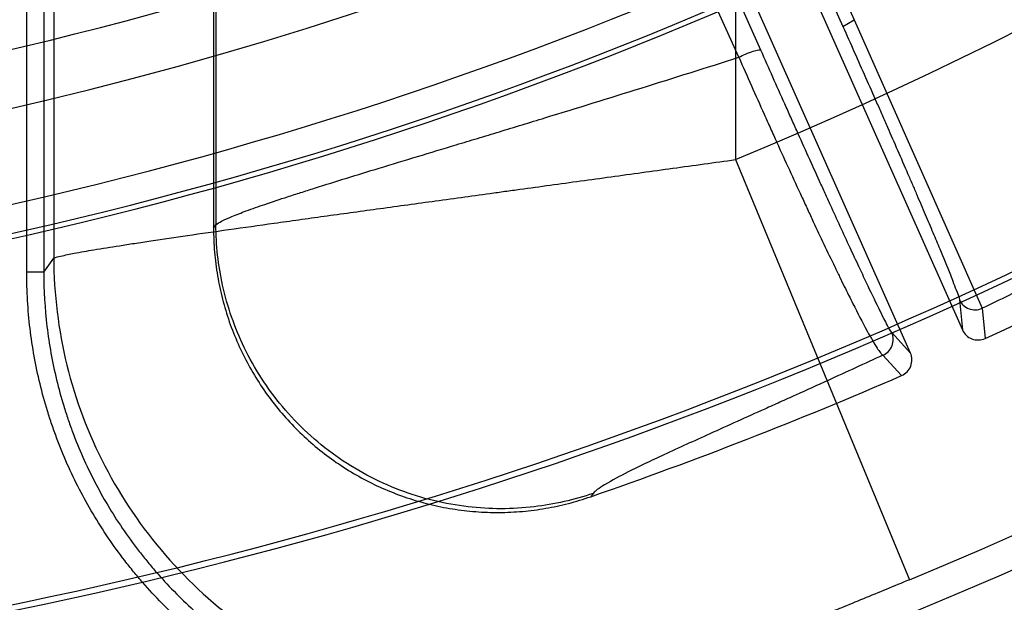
# Model space of a CAD drawing. Header units: millimetres. Extents: x 0 to 297, y 0 to 210.
# Tile 77 of 256: x 143.2013 to 143.3398, y 92.803 to 92.8849. Entities that reach past the tile are written whole.
import ezdxf

# ---------------------------------------------------------------- set-up
doc = ezdxf.new("R2010")
doc.units = ezdxf.units.MM
doc.header["$LTSCALE"] = 16.335
doc.layers.get('0').update_dxf_attribs({"linetype": 'CONTINUOUS'})
doc.layers.add('01_GLOBAL', color=7, linetype='CONTINUOUS')
doc.layers.add('INTFCLR_144815', color=7, linetype='CONTINUOUS')

msp = doc.modelspace()

# ---------------------------------------------------------------- linework, layer by layer
at = {"color": 7, "linetype": 'Continuous'}
msp.add_circle((144.2368034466, 92.193132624), 3.04, dxfattribs=at)
at = {"color": 9, "linetype": 'Continuous'}
msp.add_arc((144.2368034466, 92.193132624), 3.001038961, 92.9674534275, 177.0325465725, dxfattribs=at)
at = {"layer": '01_GLOBAL', "color": 7, "linetype": 'Continuous'}
msp.add_circle((144.2368034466, 92.193132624), 3.08, dxfattribs=at)
at = {"layer": 'INTFCLR_144815', "color": 6, "linetype": 'Continuous'}
for p, q in [((143.2891085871, 92.9418431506), (143.3338795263, 92.8412859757)), ((143.3265711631, 92.8380320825), (143.281800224, 92.9385892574)), ((143.2285797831, 92.8927401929), (143.2285797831, 92.8555780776))]:
    msp.add_line(p, q, dxfattribs=at)
at = {"layer": 'INTFCLR_144815', "color": 9, "linetype": 'Continuous'}
for p, q in [((143.3054713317, 92.90982247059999), (143.3170832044, 92.8838986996)), ((143.30682512, 92.9107984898), (143.3186739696, 92.8848747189)), ((143.3055565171, 92.8805740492), (143.2939413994, 92.9069034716)), ((143.302438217, 92.87959803), (143.290586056, 92.90592745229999)), ((143.3019693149, 92.9021583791), (143.3019693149, 92.8652112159)), ((143.202302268, 92.84940037), (143.202302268, 92.89180177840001)), ((143.2046989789, 92.89180177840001), (143.2046989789, 92.84940037)), ((143.2289089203, 92.8925114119), (143.2289089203, 92.85604070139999)), ((143.2061008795, 92.89082756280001), (143.2061008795, 92.85136663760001)), ((143.3170832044, 92.8838986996), (143.3186739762, 92.8848747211)), ((143.3186739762, 92.8848747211), (143.3366558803, 92.84431290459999)), ((143.3019693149, 92.8652112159), (143.326427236, 92.80616385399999)), ((143.2285797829, 92.8555780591), (143.2289089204, 92.8560406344)), ((143.2046989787, 92.84940036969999), (143.2061008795, 92.85136663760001)), ((143.2046989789, 92.84940037), (143.202302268, 92.84940037)), ((143.3334616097, 92.8455140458), (143.3338795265, 92.8412859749)), ((143.3366558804, 92.84431290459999), (143.3370693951, 92.8400779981)), ((143.3265711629, 92.83803208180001), (143.3239496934, 92.8409074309)), ((143.325334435, 92.8348532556), (143.3227053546, 92.83773008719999)), ((143.2819657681, 92.8183087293), (143.2816068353, 92.8178357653))]:
    msp.add_line(p, q, dxfattribs=at)
at = {"layer": 'INTFCLR_144815', "color": 6, "linetype": 'Continuous'}
for centre, radius, start, end in [((143.076579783, 93.4093562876), 0.6572577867, 282.2440355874, 71.2863570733), ((143.076579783, 93.4093562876), 0.5288304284, 45.0000000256, 314.9999999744), ((143.076579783, 93.4093562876), 0.5278840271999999, 44.999999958, 315.000000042), ((143.076579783, 93.4093562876), 0.5271191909, 44.99999997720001, 315.0000000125), ((143.076579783, 93.4093562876), 0.6797433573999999, 205.4855585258, 293.0456409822), ((143.076579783, 93.4093562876), 0.7037433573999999, 205.4849006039, 292.0062088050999), ((143.076579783, 93.4093562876), 0.5688380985, 259.4836750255, 310.0313711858), ((143.076579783, 93.4093562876), 0.6260452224, 294.5878227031, 308.4121772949), ((143.076579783, 93.4093562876), 0.62, 259.2774523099, 303.8556636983), ((143.076579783, 93.4093562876), 0.6191619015, 259.4503932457, 303.9200871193), ((143.3360725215, 92.8422607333), 0.0023998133, 203.9645190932, 294.5465851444), ((143.3243793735, 92.8370546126), 0.0023998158, 293.4534645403, 24.03538275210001), ((143.076579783, 93.4093562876), 0.6260452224, 289.1168386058, 293.4121773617)]:
    msp.add_arc(centre, radius, start, end, dxfattribs=at)
at = {"layer": 'INTFCLR_144815', "color": 9, "linetype": 'Continuous'}
for centre, radius, start, end in [((143.076579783, 93.4093562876), 0.5509009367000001, 52.2436298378, 307.7563701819), ((143.076579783, 93.4093562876), 0.6528896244, 292.4997540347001, 54.0964566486), ((143.0765826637, 93.40935763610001), 0.5889741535, 292.4997540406, 54.09645665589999), ((143.076579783, 93.4093562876), 0.6663072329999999, 203.8266800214, 313.0809380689), ((143.076579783, 93.4093562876), 0.6743078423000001, 203.8278898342, 312.5732768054), ((143.076579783, 93.4093562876), 0.6983060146, 203.8266800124, 319.1799903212), ((143.076579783, 93.4093562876), 0.5429069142, 258.4596803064, 309.0091107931), ((143.076579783, 93.4093562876), 0.5641372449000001, 259.4138369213, 309.1798196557), ((143.076579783, 93.4093562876), 0.5681348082, 259.4138369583, 309.1798197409), ((143.3356530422, 92.84649434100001), 0.0024008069, 204.1004374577, 294.6889334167), ((143.3217548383, 92.8399348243), 0.0024008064, 293.3220622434, 23.8995794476)]:
    msp.add_arc(centre, radius, start, end, dxfattribs=at)
for points, knots in [([(143.3170832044, 92.8838986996), (143.3181457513, 92.8815239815), (143.319727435, 92.8779711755), (143.3215568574, 92.87383061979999), (143.3225838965, 92.8714968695), (143.3240416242, 92.86817540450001), (143.3254591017, 92.8649241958), (143.3268313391, 92.86174969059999), (143.3276614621, 92.8598223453), (143.3286292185, 92.8575630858), (143.3295458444, 92.85540315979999), (143.3302218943, 92.8537985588), (143.3310452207, 92.85182394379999), (143.3320559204, 92.8494446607), (143.3329209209, 92.8470560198), (143.3334237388, 92.84589328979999), (143.3334616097, 92.8455140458)], [0, 0, 0, 0, 0.1869740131, 0.2794961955, 0.3253291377, 0.3702216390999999, 0.5401846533, 0.5802311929, 0.6187731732, 0.6910030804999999, 0.7568690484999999, 0.7874105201, 0.8161306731, 0.9106767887, 0.9726085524, 1, 1, 1, 1]), ([(143.3024382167, 92.87959803), (143.3027518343, 92.87976079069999), (143.3034071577, 92.8800673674), (143.3043840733, 92.88043805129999), (143.3050247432, 92.8806034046), (143.3055050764, 92.8806635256), (143.305556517, 92.88057404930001)], [0, 0, 0, 0, 0.3196557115, 0.6625196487, 0.9066289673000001, 1, 1, 1, 1]), ([(143.3239496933, 92.8409074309), (143.3236897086, 92.8411928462), (143.3233678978, 92.8418997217), (143.3227685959, 92.8430019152), (143.3217861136, 92.84500355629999), (143.3206116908, 92.84743584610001), (143.3194725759, 92.84985460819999), (143.3187029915, 92.85149935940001), (143.3173683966, 92.8543665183), (143.3159901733, 92.85736188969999), (143.3145663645, 92.86048053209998), (143.3135248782, 92.86276929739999), (143.3121900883, 92.8657164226), (143.3108396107, 92.86871542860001), (143.309737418, 92.871173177), (143.3080587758, 92.87492666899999), (143.3066653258, 92.8780637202), (143.305556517, 92.88057404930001)], [0, 0, 0, 0, 0.0264830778, 0.052147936, 0.0864824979, 0.1791931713, 0.2375592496, 0.2698482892, 0.3037589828, 0.4544952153, 0.4960234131, 0.538924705, 0.6269848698, 0.7179512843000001, 0.7645388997, 0.811752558, 1, 1, 1, 1]), ([(143.22890892, 92.8560407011), (143.2291378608, 92.8562553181), (143.2298847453, 92.8566618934), (143.2313049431, 92.8572989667), (143.233344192, 92.858075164), (143.2359691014, 92.8589972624), (143.238529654, 92.8598449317), (143.2405353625, 92.8604912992), (143.2418013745, 92.8608944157), (143.2454713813, 92.86205444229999), (143.2524402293, 92.8641927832), (143.2600781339, 92.8665024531), (143.2657208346, 92.86821188), (143.2698794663, 92.86947363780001), (143.2775654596, 92.8718142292), (143.2887941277, 92.875274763), (143.2978737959, 92.8781387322), (143.3024382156, 92.87959802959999)], [0, 0, 0, 0, 0.0121844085, 0.0324850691, 0.0607033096, 0.09674385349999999, 0.1405598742, 0.1654084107, 0.1785678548, 0.1921477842, 0.314855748, 0.4615989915, 0.5019751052, 0.5437824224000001, 0.6303381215, 0.8139362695, 1, 1, 1, 1]), ([(143.3024382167, 92.87959803), (143.3036143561, 92.876925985), (143.3050982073, 92.87358939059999), (143.3068933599, 92.8696006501), (143.3080739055, 92.8669898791), (143.3095243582, 92.863806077), (143.3109630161, 92.8606797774), (143.312088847, 92.85825350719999), (143.3136320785, 92.8549493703), (143.3151342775, 92.8517798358), (143.316602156, 92.8487527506), (143.3174516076, 92.8470173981), (143.3187194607, 92.84447043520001), (143.3199224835, 92.8421337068), (143.3208766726, 92.8404067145), (143.3213406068, 92.839597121), (143.3218177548, 92.8388021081), (143.3222886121, 92.8381363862), (143.3225717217, 92.83780126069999), (143.322705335, 92.8377300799)], [0, 0, 0, 0, 0.1880373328, 0.2351962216, 0.2817291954, 0.3725860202, 0.4605378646, 0.5033870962, 0.5448629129, 0.6954214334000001, 0.7292935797, 0.7615470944, 0.8198650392, 0.9125409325, 0.9308093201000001, 0.9469166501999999, 0.9726909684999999, 0.9902491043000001, 1, 1, 1, 1]), ([(143.2061008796, 92.85136663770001), (143.2064083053, 92.8515108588), (143.2073796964, 92.851722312), (143.2092481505, 92.8521162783), (143.2120093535, 92.8525846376), (143.214478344, 92.8529837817), (143.2163913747, 92.8532809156), (143.2178701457, 92.8535080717), (143.2207131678, 92.85393700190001), (143.2251219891, 92.8545836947), (143.2309042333, 92.8554106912), (143.2355457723, 92.85606343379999), (143.2388373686, 92.8565231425), (143.2411686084, 92.8568478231), (143.2453964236, 92.8574345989), (143.2516402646, 92.8582960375), (143.259422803, 92.8593655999), (143.2654387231, 92.86019011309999), (143.2695620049, 92.8607558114), (143.272375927, 92.8611415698), (143.2773464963, 92.861823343), (143.2845112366, 92.86280634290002), (143.2931999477, 92.8640020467), (143.2990327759, 92.8648058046), (143.3019693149, 92.8652112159)], [0, 0, 0, 0, 0.0105152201, 0.0304475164, 0.0593616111, 0.09711087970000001, 0.1079347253, 0.1193074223, 0.1434401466, 0.1969673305, 0.2572913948, 0.3243145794, 0.3421112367, 0.3602080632, 0.3972004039, 0.4742844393, 0.5553859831, 0.6404593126, 0.6623146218, 0.6842633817, 0.7284100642, 0.8176741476, 0.9082047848, 1, 1, 1, 1]), ([(143.3674308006, 92.85983840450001), (143.3648241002, 92.858458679), (143.3596315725, 92.8557445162), (143.3518553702, 92.85177903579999), (143.3442089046, 92.8479731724), (143.3391444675, 92.8455102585), (143.3366558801, 92.8443129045)], [0, 0, 0, 0, 0.2566762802, 0.5098994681, 0.7596568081, 1, 1, 1, 1]), ([(143.2819657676, 92.81830872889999), (143.2792797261, 92.81738692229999), (143.273440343, 92.8160587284), (143.2641297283, 92.8160583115), (143.2545183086, 92.81840731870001), (143.2455129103, 92.82321946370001), (143.2380114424, 92.8301463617), (143.2326377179, 92.83845420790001), (143.2295819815, 92.84724909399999), (143.2289198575, 92.8532009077), (143.22890892, 92.8560407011)], [0, 0, 0, 0, 0.1123971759, 0.2349298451, 0.3653076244, 0.5000000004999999, 0.6346923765, 0.7650701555, 0.8876028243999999, 1, 1, 1, 1]), ([(143.2061008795, 92.85136663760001), (143.2061202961, 92.8463213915), (143.2073692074, 92.8361900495), (143.2127603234, 92.8218867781), (143.2213664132, 92.8092316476), (143.2327040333, 92.7989456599), (143.2461361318, 92.7916025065), (143.2609120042, 92.787616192), (143.2761920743, 92.78720733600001), (143.2861736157, 92.7893457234), (143.2909469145, 92.790979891)], [0, 0, 0, 0, 0.1248490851, 0.2498164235, 0.3748809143, 0.5, 0.6251190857, 0.7501835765, 0.8751509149, 1, 1, 1, 1]), ([(143.2644274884, 92.7832043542), (143.2628202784, 92.78330401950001), (143.2599054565, 92.783591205), (143.2556951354, 92.7842906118), (143.2504865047, 92.7854832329), (143.2442210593, 92.7875292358), (143.2382499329, 92.7902961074), (143.2336446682, 92.79295826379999), (143.2292026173, 92.7958986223), (143.2240661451, 92.80001034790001), (143.2199044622, 92.8042403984), (143.2173302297, 92.80728433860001), (143.2156686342, 92.8093744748), (143.212952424, 92.81313024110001), (143.2095868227, 92.8187865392), (143.2071760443, 92.824213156), (143.2058301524, 92.8279840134), (143.205012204, 92.8305140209), (143.2037892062, 92.8349758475), (143.20262105, 92.8414488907), (143.2023024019, 92.8467318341), (143.2023023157, 92.84940037)], [0, 0, 0, 0, 0.0485252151, 0.0881699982, 0.1278147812, 0.2071043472, 0.2863939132, 0.3260386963, 0.3656834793, 0.4449730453, 0.5242626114, 0.5440850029, 0.5639073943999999, 0.6035521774, 0.6828417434, 0.7621313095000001, 0.781953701, 0.8017760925, 0.8414208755, 0.9207104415, 1, 1, 1, 1]), ([(143.2046989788, 92.8494003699), (143.2046986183, 92.8468490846), (143.2050014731, 92.84175658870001), (143.2061334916, 92.83548057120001), (143.2073114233, 92.8311855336), (143.2080977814, 92.82875185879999), (143.2093839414, 92.82514548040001), (143.2117103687, 92.81989812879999), (143.21497071, 92.81441939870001), (143.2175846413, 92.8108074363), (143.2191775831, 92.808803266), (143.2216463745, 92.8058824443), (143.2256665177, 92.8017907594), (143.23064725, 92.797808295), (143.2349022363, 92.79499283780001), (143.2393184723, 92.79243893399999), (143.2451031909, 92.78975485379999), (143.2511700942, 92.78777965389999), (143.2561461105, 92.7866416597), (143.2602055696, 92.78596680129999), (143.2640051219, 92.7855921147), (143.2690879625, 92.7853950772), (143.2732710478, 92.7855794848), (143.2770743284, 92.7860334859), (143.2796022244, 92.7864124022), (143.2837333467, 92.7872220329), (143.287173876, 92.7881996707), (143.2893440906, 92.78894433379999)], [0, 0, 0, 0, 0.0629883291, 0.1256053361, 0.1570667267, 0.1728838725, 0.1887387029, 0.2515896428, 0.3142221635, 0.3457514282, 0.3616070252, 0.3774182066, 0.4401645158, 0.5028512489, 0.534469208, 0.5660626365, 0.6287354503, 0.691514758, 0.7231865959, 0.7546939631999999, 0.7930554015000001, 0.8173519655, 0.8802566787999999, 0.8961142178, 0.9119139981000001, 0.9433534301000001, 1, 1, 1, 1]), ([(143.3227052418, 92.8377300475), (143.320138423, 92.8365408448), (143.3160495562, 92.8346641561), (143.3112183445, 92.83247206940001), (143.3082519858, 92.8311321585), (143.3042272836, 92.8293179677), (143.2987744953, 92.8268679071), (143.2938020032, 92.82460726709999), (143.2911860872, 92.82338556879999), (143.2902819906, 92.8229603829), (143.2888473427, 92.8222789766), (143.2865189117, 92.821137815), (143.2842673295, 92.8199813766), (143.2826507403, 92.8189395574), (143.2821219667, 92.81851463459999), (143.2819657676, 92.81830872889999)], [0, 0, 0, 0, 0.1878043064, 0.2986727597, 0.3522025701, 0.4038913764, 0.5917525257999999, 0.7490642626, 0.7665072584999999, 0.7834206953, 0.8153926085, 0.8719306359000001, 0.9556887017, 0.982842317, 1, 1, 1, 1]), ([(143.326427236, 92.80616385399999), (143.3253423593, 92.8057144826), (143.3231872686, 92.8048236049), (143.3199757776, 92.80350099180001), (143.3173269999, 92.8024137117), (143.3154891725, 92.8016607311), (143.3144487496, 92.8012347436), (143.3129240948, 92.8006107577), (143.3106991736, 92.7997008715), (143.3078202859, 92.79852305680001), (143.3055104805, 92.79757556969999), (143.3037358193, 92.7968445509), (143.3020791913, 92.7961594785), (143.3001456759, 92.79535438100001), (143.2980039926, 92.7944493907), (143.296371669, 92.7937446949), (143.2951913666, 92.7932219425), (143.294194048, 92.79277142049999), (143.2931397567, 92.79227705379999), (143.2921086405, 92.79176087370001), (143.291409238, 92.7913535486), (143.2910446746, 92.7911047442), (143.2909469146, 92.790979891)], [0, 0, 0, 0, 0.0912026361, 0.1811193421, 0.2697549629, 0.3135855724, 0.3353757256, 0.3570734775, 0.4415359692, 0.5220727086, 0.5986602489, 0.6354406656, 0.6711428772, 0.7378950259, 0.7981106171, 0.8517241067, 0.8759793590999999, 0.8983743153, 0.9367064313, 0.9664911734, 0.987683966, 1, 1, 1, 1])]:
    msp.add_open_spline(points, degree=3, knots=knots, dxfattribs=at)
at = {"layer": 'INTFCLR_144815', "color": 6, "linetype": 'Continuous'}
msp.add_open_spline([(143.2285797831, 92.8555780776), (143.228579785, 92.8544598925), (143.228673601, 92.852215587), (143.2290948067, 92.8488816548), (143.229791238, 92.84560537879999), (143.2307534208, 92.84241236), (143.2319746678, 92.8393175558), (143.233447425, 92.8363379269), (143.2351592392, 92.83349567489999), (143.2370986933, 92.83080827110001), (143.239252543, 92.82829307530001), (143.2416049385, 92.8259673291), (143.2441405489, 92.8238455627), (143.2468416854, 92.8219421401), (143.2496898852, 92.82026942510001), (143.2526660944, 92.8188383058), (143.2557493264, 92.81765867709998), (143.2589192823, 92.8167377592), (143.2621538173, 92.81608175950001), (143.2654295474, 92.8156951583), (143.268727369, 92.8155794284), (143.272020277, 92.8157353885), (143.2752814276, 92.8161606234), (143.2784867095, 92.8168484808), (143.2805759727, 92.8174784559), (143.2816068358, 92.817835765)], degree=3, knots=[0, 0, 0, 0, 0.0440923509, 0.08845322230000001, 0.1323595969, 0.1760142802, 0.2198026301, 0.2633999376, 0.3069254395, 0.3504856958, 0.3939334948, 0.4373506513, 0.4807776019, 0.5241558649, 0.5675014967, 0.6108754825, 0.6542279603, 0.697525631, 0.7408935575, 0.7842207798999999, 0.82744326, 0.8708669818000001, 0.9140651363, 0.9569783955, 1, 1, 1, 1], dxfattribs=at)

doc.saveas('drawing.dxf')
